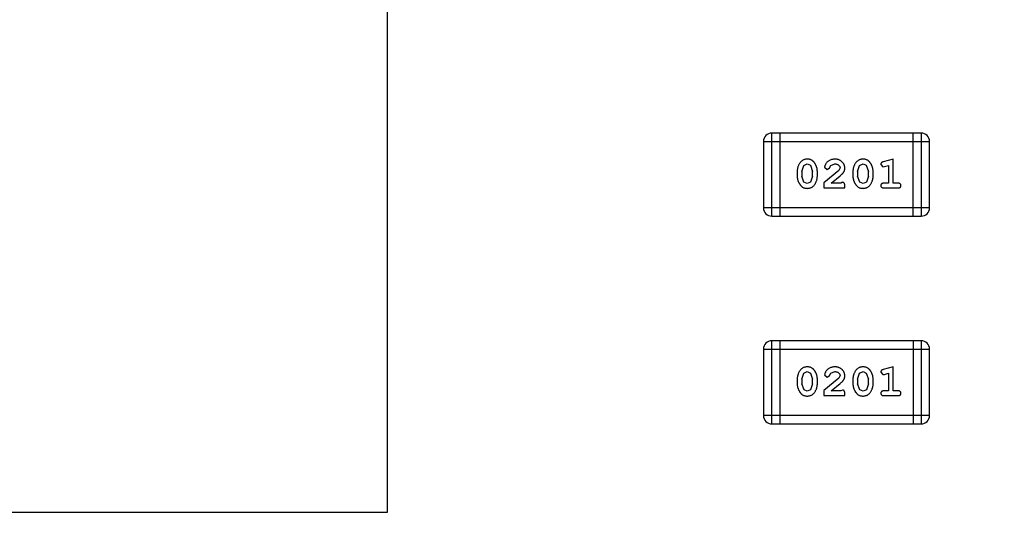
# Model space of a CAD drawing. Header units: inches. Extents: x 398 to 599, y 40 to 151.
# Tile 52 of 100: x 557.09 to 560.7, y 89.78 to 91.65. Entities that reach past the tile are written whole.
import ezdxf

# ---------------------------------------------------------------- set-up
doc = ezdxf.new("R2010")
doc.units = ezdxf.units.IN
doc.header["$LTSCALE"] = 1.21
doc.header["$MEASUREMENT"] = 0
doc.layers.get('0').update_dxf_attribs({"linetype": 'CONTINUOUS'})

msp = doc.modelspace()

# ---------------------------------------------------------------- linework, layer by layer
at = {"color": 7, "linetype": 'Continuous'}
for p, q in [((558.4351, 89.8483), (558.4351, 93.8483)), ((559.8439, 90.934), (559.8439, 91.2388)), ((560.3925, 91.2388), (559.8439, 91.2388)), ((559.8743, 90.934), (559.8743, 91.2388)), ((560.362, 91.2388), (560.362, 90.934)), ((560.3925, 91.2388), (560.3925, 90.934)), ((559.8134, 91.2083), (559.8134, 90.9645)), ((559.8134, 91.2083), (560.423, 91.2083)), ((560.423, 90.9645), (560.423, 91.2083)), ((559.9546, 91.0981), (559.9618, 91.1199)), ((559.9618, 91.1199), (559.9742, 91.1257)), ((559.9742, 91.1257), (559.9863, 91.1204)), ((559.9863, 91.1204), (559.9939, 91.0981)), ((560.0553, 91.1118), (560.0602, 91.1203)), ((560.0602, 91.1203), (560.0751, 91.1257)), ((560.1591, 91.0981), (560.1663, 91.1199)), ((560.1663, 91.1199), (560.1787, 91.1257)), ((560.1787, 91.1257), (560.1908, 91.1204)), ((560.1908, 91.1204), (560.1984, 91.0981)), ((560.244, 91.124), (560.2519, 91.1147)), ((560.2897, 91.143), (560.2531, 91.1331)), ((560.2573, 91.1157), (560.2724, 91.1199)), ((560.2724, 91.1199), (560.2724, 91.0549)), ((560.2897, 91.0549), (560.2897, 91.143)), ((559.9373, 91.0984), (559.9373, 91.0807)), ((559.9546, 91.0981), (559.9546, 91.0809)), ((559.9939, 91.0809), (559.9939, 91.0981)), ((560.0112, 91.0807), (560.0112, 91.0984)), ((560.0898, 91.1015), (560.0348, 91.0565)), ((560.038, 91.1137), (560.0468, 91.1053)), ((560.0468, 91.1053), (560.0553, 91.1118)), ((560.0946, 91.1112), (560.0898, 91.1015)), ((560.1418, 91.0984), (560.1418, 91.0807)), ((560.1591, 91.0981), (560.1591, 91.0809)), ((560.1984, 91.0809), (560.1984, 91.0981)), ((560.2157, 91.0807), (560.2157, 91.0984)), ((560.2519, 91.1147), (560.2573, 91.1157)), ((559.9622, 91.0586), (559.9546, 91.0809)), ((559.9744, 91.0534), (559.9622, 91.0586)), ((559.9867, 91.0592), (559.9744, 91.0534)), ((559.9939, 91.0809), (559.9867, 91.0592)), ((560.0348, 91.0565), (560.0348, 91.0376)), ((560.0615, 91.0549), (560.0951, 91.082)), ((560.0977, 91.0549), (560.0615, 91.0549)), ((560.1032, 91.0581), (560.0977, 91.0549)), ((560.1667, 91.0586), (560.1591, 91.0809)), ((560.1789, 91.0534), (560.1667, 91.0586)), ((560.1912, 91.0592), (560.1789, 91.0534)), ((560.1984, 91.0809), (560.1912, 91.0592)), ((560.2724, 91.0549), (560.255, 91.0549)), ((560.307, 91.0549), (560.2897, 91.0549)), ((560.0348, 91.0376), (560.1119, 91.0376)), ((560.1119, 91.0376), (560.1119, 91.0455)), ((560.255, 91.0376), (560.307, 91.0376)), ((560.423, 90.9645), (559.8134, 90.9645)), ((559.8439, 90.934), (560.3925, 90.934)), ((559.8439, 90.172), (559.8439, 90.4768)), ((560.3925, 90.4768), (559.8439, 90.4768)), ((559.8744, 90.172), (559.8744, 90.4768)), ((560.3621, 90.4768), (560.3621, 90.172)), ((560.3925, 90.4768), (560.3925, 90.172)), ((559.8134, 90.4463), (559.8134, 90.2025)), ((559.8134, 90.4463), (560.423, 90.4463)), ((560.423, 90.2025), (560.423, 90.4463)), ((559.9619, 90.3579), (559.9742, 90.3637)), ((559.9742, 90.3637), (559.9864, 90.3584)), ((560.0603, 90.3583), (560.0751, 90.3637)), ((560.1664, 90.3579), (560.1787, 90.3637)), ((560.1787, 90.3637), (560.1909, 90.3584)), ((560.2441, 90.362), (560.252, 90.3527)), ((560.2897, 90.381), (560.2531, 90.3711)), ((560.2897, 90.2929), (560.2897, 90.381)), ((559.9373, 90.3364), (559.9373, 90.3187)), ((559.9546, 90.3361), (559.9619, 90.3579)), ((559.9546, 90.3361), (559.9546, 90.3189)), ((559.9864, 90.3584), (559.9939, 90.3361)), ((559.9939, 90.3189), (559.9939, 90.3361)), ((560.0113, 90.3187), (560.0113, 90.3364)), ((560.0899, 90.3395), (560.0349, 90.2945)), ((560.038, 90.3517), (560.0468, 90.3433)), ((560.0468, 90.3433), (560.0553, 90.3498)), ((560.0553, 90.3498), (560.0603, 90.3583)), ((560.0946, 90.3492), (560.0899, 90.3395)), ((560.1418, 90.3364), (560.1418, 90.3187)), ((560.1591, 90.3361), (560.1664, 90.3579)), ((560.1591, 90.3361), (560.1591, 90.3189)), ((560.1909, 90.3584), (560.1985, 90.3361)), ((560.1985, 90.3189), (560.1985, 90.3361)), ((560.2158, 90.3187), (560.2158, 90.3364)), ((560.252, 90.3527), (560.2574, 90.3537)), ((560.2574, 90.3537), (560.2724, 90.3579)), ((560.2724, 90.3579), (560.2724, 90.2929)), ((559.9623, 90.2966), (559.9546, 90.3189)), ((559.9744, 90.2914), (559.9623, 90.2966)), ((559.9867, 90.2972), (559.9744, 90.2914)), ((559.9939, 90.3189), (559.9867, 90.2972)), ((560.0349, 90.2945), (560.0349, 90.2756)), ((560.0616, 90.2929), (560.0952, 90.32)), ((560.0978, 90.2929), (560.0616, 90.2929)), ((560.1033, 90.2961), (560.0978, 90.2929)), ((560.1668, 90.2966), (560.1591, 90.3189)), ((560.1789, 90.2914), (560.1668, 90.2966)), ((560.1912, 90.2972), (560.1789, 90.2914)), ((560.1985, 90.3189), (560.1912, 90.2972)), ((560.2724, 90.2929), (560.2551, 90.2929)), ((560.307, 90.2929), (560.2897, 90.2929)), ((560.0349, 90.2756), (560.1119, 90.2756)), ((560.1119, 90.2756), (560.1119, 90.2835)), ((560.2551, 90.2756), (560.307, 90.2756)), ((560.423, 90.2025), (559.8134, 90.2025)), ((559.8439, 90.172), (560.3925, 90.172)), ((554.4351, 89.8483), (558.4351, 89.8483))]:
    msp.add_line(p, q, dxfattribs=at)
for centre, radius, start, end in [((553.751, 92.925), 23, 281.22586, 258.77532), ((553.751, 92.925), 22.75, 294.44334, 241.13427), ((559.8439, 91.2083), 0.0305, 90, 180), ((560.3925, 91.2083), 0.0305, 0, 90), ((559.8439, 90.9645), 0.0305, 180, 270), ((560.3925, 90.9645), 0.0305, 270, 0), ((559.8439, 90.4463), 0.0305, 90, 180), ((560.3925, 90.4463), 0.0305, 0, 90), ((559.8439, 90.2025), 0.0305, 180, 270), ((560.3925, 90.2025), 0.0305, 270, 0)]:
    msp.add_arc(centre, radius, start, end, dxfattribs=at)
for points, knots in [([(559.9741, 91.143), (559.9726, 91.143), (559.9698, 91.1429), (559.9657, 91.1422), (559.9619, 91.1411), (559.9583, 91.1395), (559.955, 91.1374), (559.952, 91.1349), (559.9492, 91.1319), (559.9467, 91.1286), (559.9445, 91.125), (559.9426, 91.1213), (559.9409, 91.1176), (559.9396, 91.1138), (559.9385, 91.11), (559.9378, 91.1062), (559.9374, 91.1023), (559.9373, 91.0997), (559.9373, 91.0984)], [0, 0, 0, 0, 0.06692, 0.130834, 0.19258, 0.252759, 0.312631, 0.373411, 0.436359, 0.501894, 0.568244, 0.632472, 0.69556, 0.757163, 0.818592, 0.878885, 0.939235, 1, 1, 1, 1]), ([(560.0112, 91.0984), (560.0112, 91.0995), (560.0111, 91.1016), (560.0109, 91.1048), (560.0103, 91.108), (560.0097, 91.1111), (560.0087, 91.1141), (560.0076, 91.1171), (560.0063, 91.1201), (560.0048, 91.123), (560.0032, 91.1257), (560.0016, 91.1283), (559.9999, 91.1306), (559.9983, 91.1327), (559.9966, 91.1345), (559.9949, 91.1362), (559.9931, 91.1376), (559.9907, 91.1392), (559.9876, 91.1408), (559.9834, 91.1421), (559.9789, 91.1429), (559.9757, 91.143), (559.9741, 91.143)], [0, 0, 0, 0, 0.049855, 0.099516, 0.148482, 0.19758, 0.246804, 0.296268, 0.346517, 0.397047, 0.446826, 0.49336, 0.537801, 0.579207, 0.617974, 0.654833, 0.689171, 0.722088, 0.786392, 0.853518, 0.924186, 1, 1, 1, 1]), ([(560.0752, 91.143), (560.0735, 91.143), (560.0702, 91.1428), (560.0652, 91.142), (560.0605, 91.1406), (560.056, 91.1386), (560.0518, 91.1362), (560.0482, 91.1333), (560.045, 91.13), (560.0425, 91.1265), (560.0406, 91.1229), (560.0391, 91.1196), (560.0382, 91.1165), (560.038, 91.1146), (560.038, 91.1137)], [0, 0, 0, 0, 0.098286, 0.193983, 0.289056, 0.384352, 0.477435, 0.566197, 0.652355, 0.737986, 0.818188, 0.887401, 0.94802, 1, 1, 1, 1]), ([(560.0751, 91.1257), (560.0765, 91.1257), (560.0792, 91.1256), (560.083, 91.1247), (560.0864, 91.1234), (560.0893, 91.1214), (560.0916, 91.1192), (560.0933, 91.1167), (560.0944, 91.114), (560.0945, 91.1121), (560.0946, 91.1112)], [0, 0, 0, 0, 0.156344, 0.299348, 0.4327, 0.561, 0.682299, 0.791883, 0.89611, 1, 1, 1, 1]), ([(560.1119, 91.1103), (560.1119, 91.1114), (560.1118, 91.1136), (560.1113, 91.1168), (560.1105, 91.1199), (560.1094, 91.1229), (560.1079, 91.1257), (560.1061, 91.1285), (560.104, 91.131), (560.1016, 91.1335), (560.099, 91.1357), (560.0961, 91.1377), (560.0931, 91.1393), (560.0899, 91.1407), (560.0865, 91.1417), (560.0829, 91.1425), (560.0791, 91.1429), (560.0765, 91.143), (560.0752, 91.143)], [0, 0, 0, 0, 0.060981, 0.120256, 0.178148, 0.236115, 0.293993, 0.352864, 0.413358, 0.476056, 0.539296, 0.602396, 0.665116, 0.728325, 0.792919, 0.859317, 0.928302, 1, 1, 1, 1]), ([(560.1786, 91.143), (560.1771, 91.143), (560.1743, 91.1429), (560.1702, 91.1422), (560.1664, 91.1411), (560.1628, 91.1395), (560.1595, 91.1374), (560.1565, 91.1349), (560.1537, 91.1319), (560.1512, 91.1286), (560.149, 91.125), (560.1471, 91.1213), (560.1455, 91.1176), (560.1441, 91.1138), (560.1431, 91.11), (560.1423, 91.1062), (560.1419, 91.1023), (560.1418, 91.0997), (560.1418, 91.0984)], [0, 0, 0, 0, 0.06692, 0.130834, 0.19258, 0.252759, 0.312631, 0.373411, 0.436359, 0.501894, 0.568244, 0.632472, 0.69556, 0.757163, 0.818592, 0.878885, 0.939235, 1, 1, 1, 1]), ([(560.2157, 91.0984), (560.2157, 91.0995), (560.2157, 91.1016), (560.2154, 91.1048), (560.2148, 91.108), (560.2142, 91.1111), (560.2132, 91.1141), (560.2121, 91.1171), (560.2108, 91.1201), (560.2093, 91.123), (560.2077, 91.1257), (560.2061, 91.1283), (560.2044, 91.1306), (560.2028, 91.1327), (560.2011, 91.1345), (560.1994, 91.1362), (560.1976, 91.1376), (560.1953, 91.1392), (560.1921, 91.1408), (560.1879, 91.1421), (560.1834, 91.1429), (560.1802, 91.143), (560.1786, 91.143)], [0, 0, 0, 0, 0.049855, 0.099516, 0.148482, 0.19758, 0.246804, 0.296268, 0.346517, 0.397047, 0.446826, 0.49336, 0.537801, 0.579207, 0.617974, 0.654833, 0.689171, 0.722088, 0.786392, 0.853518, 0.924186, 1, 1, 1, 1]), ([(560.2531, 91.1331), (560.2522, 91.1329), (560.2507, 91.1324), (560.2486, 91.1316), (560.247, 91.1307), (560.2458, 91.1296), (560.245, 91.1284), (560.2444, 91.1271), (560.2441, 91.1256), (560.244, 91.1245), (560.244, 91.124)], [0, 0, 0, 0, 0.187321, 0.344927, 0.475328, 0.579604, 0.674244, 0.773631, 0.882025, 1, 1, 1, 1]), ([(560.0951, 91.082), (560.096, 91.0827), (560.0977, 91.0842), (560.1001, 91.0864), (560.1022, 91.0886), (560.1041, 91.0905), (560.1057, 91.0924), (560.107, 91.0942), (560.1081, 91.0958), (560.1093, 91.0979), (560.1103, 91.1004), (560.1112, 91.1036), (560.1118, 91.1069), (560.1119, 91.1091), (560.1119, 91.1103)], [0, 0, 0, 0, 0.103002, 0.197728, 0.285279, 0.365235, 0.437224, 0.502446, 0.560545, 0.611446, 0.707576, 0.80349, 0.900532, 1, 1, 1, 1]), ([(559.9373, 91.0807), (559.9373, 91.0796), (559.9373, 91.0775), (559.9376, 91.0743), (559.9381, 91.0712), (559.9388, 91.0681), (559.9397, 91.065), (559.9408, 91.062), (559.9421, 91.0591), (559.9436, 91.0562), (559.9451, 91.0534), (559.9468, 91.0509), (559.9484, 91.0486), (559.95, 91.0465), (559.9517, 91.0446), (559.9534, 91.043), (559.9552, 91.0415), (559.9575, 91.0399), (559.9607, 91.0383), (559.9649, 91.037), (559.9695, 91.0362), (559.9727, 91.0361), (559.9743, 91.036)], [0, 0, 0, 0, 0.049886, 0.09882, 0.148132, 0.19689, 0.246038, 0.295176, 0.345305, 0.395692, 0.445312, 0.491875, 0.535813, 0.577009, 0.616081, 0.652689, 0.687585, 0.720206, 0.785062, 0.85223, 0.923759, 1, 1, 1, 1]), ([(559.9743, 91.036), (559.9758, 91.0361), (559.9786, 91.0362), (559.9827, 91.0369), (559.9865, 91.038), (559.9901, 91.0396), (559.9934, 91.0416), (559.9964, 91.0441), (559.9993, 91.0471), (560.0017, 91.0505), (560.0039, 91.0541), (560.0059, 91.0577), (560.0075, 91.0615), (560.0089, 91.0652), (560.0099, 91.069), (560.0107, 91.0729), (560.0111, 91.0768), (560.0112, 91.0794), (560.0112, 91.0807)], [0, 0, 0, 0, 0.067217, 0.131051, 0.19272, 0.252824, 0.312745, 0.373449, 0.436041, 0.501494, 0.567761, 0.632087, 0.695096, 0.757109, 0.817993, 0.878657, 0.939311, 1, 1, 1, 1]), ([(560.1119, 91.0455), (560.1119, 91.0466), (560.1118, 91.0485), (560.1114, 91.0512), (560.1107, 91.0535), (560.1097, 91.0552), (560.1083, 91.0565), (560.1068, 91.0574), (560.1051, 91.058), (560.1039, 91.058), (560.1032, 91.0581)], [0, 0, 0, 0, 0.1844, 0.34094, 0.473574, 0.586824, 0.690029, 0.789175, 0.890445, 1, 1, 1, 1]), ([(560.1418, 91.0807), (560.1418, 91.0796), (560.1418, 91.0775), (560.1421, 91.0743), (560.1426, 91.0712), (560.1433, 91.0681), (560.1442, 91.065), (560.1453, 91.062), (560.1466, 91.0591), (560.1481, 91.0562), (560.1496, 91.0534), (560.1513, 91.0509), (560.1529, 91.0486), (560.1546, 91.0465), (560.1563, 91.0446), (560.158, 91.043), (560.1597, 91.0415), (560.1621, 91.0399), (560.1652, 91.0383), (560.1694, 91.037), (560.174, 91.0362), (560.1772, 91.0361), (560.1788, 91.036)], [0, 0, 0, 0, 0.049886, 0.09882, 0.148132, 0.19689, 0.246038, 0.295176, 0.345305, 0.395692, 0.445312, 0.491875, 0.535813, 0.577009, 0.616081, 0.652689, 0.687585, 0.720206, 0.785062, 0.85223, 0.923759, 1, 1, 1, 1]), ([(560.1788, 91.036), (560.1803, 91.0361), (560.1831, 91.0362), (560.1872, 91.0369), (560.191, 91.038), (560.1946, 91.0396), (560.1979, 91.0416), (560.201, 91.0441), (560.2038, 91.0471), (560.2062, 91.0505), (560.2084, 91.0541), (560.2104, 91.0577), (560.212, 91.0615), (560.2134, 91.0652), (560.2144, 91.069), (560.2152, 91.0729), (560.2156, 91.0768), (560.2157, 91.0794), (560.2157, 91.0807)], [0, 0, 0, 0, 0.067217, 0.131051, 0.19272, 0.252824, 0.312745, 0.373449, 0.436041, 0.501494, 0.567761, 0.632087, 0.695096, 0.757109, 0.817993, 0.878657, 0.939311, 1, 1, 1, 1]), ([(560.255, 91.0549), (560.2542, 91.0549), (560.2525, 91.0549), (560.2501, 91.0544), (560.2482, 91.0536), (560.2466, 91.0526), (560.2455, 91.0512), (560.2446, 91.0497), (560.2441, 91.0481), (560.2441, 91.0469), (560.244, 91.0463)], [0, 0, 0, 0, 0.169102, 0.317658, 0.446239, 0.563118, 0.671828, 0.776546, 0.884858, 1, 1, 1, 1]), ([(560.318, 91.0463), (560.3179, 91.0469), (560.3179, 91.0481), (560.3174, 91.0497), (560.3165, 91.0512), (560.3154, 91.0526), (560.3138, 91.0537), (560.3119, 91.0544), (560.3095, 91.0549), (560.3079, 91.0549), (560.307, 91.0549)], [0, 0, 0, 0, 0.11517, 0.223509, 0.328254, 0.438012, 0.553651, 0.682263, 0.830856, 1, 1, 1, 1]), ([(560.244, 91.0463), (560.2441, 91.0457), (560.2441, 91.0445), (560.2446, 91.0428), (560.2455, 91.0413), (560.2466, 91.0399), (560.2482, 91.0389), (560.2501, 91.0382), (560.2525, 91.0377), (560.2542, 91.0376), (560.255, 91.0376)], [0, 0, 0, 0, 0.115051, 0.223278, 0.329269, 0.437893, 0.554681, 0.682591, 0.83103, 1, 1, 1, 1]), ([(560.307, 91.0376), (560.3079, 91.0376), (560.3095, 91.0377), (560.3119, 91.0382), (560.3138, 91.0389), (560.3154, 91.04), (560.3165, 91.0413), (560.3174, 91.0428), (560.3179, 91.0445), (560.3179, 91.0457), (560.318, 91.0463)], [0, 0, 0, 0, 0.169012, 0.317488, 0.445429, 0.560977, 0.67065, 0.776666, 0.88492, 1, 1, 1, 1]), ([(559.9741, 90.381), (559.9727, 90.381), (559.9699, 90.3809), (559.9658, 90.3802), (559.9619, 90.3791), (559.9584, 90.3775), (559.9551, 90.3754), (559.952, 90.3729), (559.9492, 90.3699), (559.9468, 90.3666), (559.9446, 90.363), (559.9426, 90.3593), (559.941, 90.3556), (559.9397, 90.3518), (559.9386, 90.348), (559.9379, 90.3442), (559.9374, 90.3403), (559.9373, 90.3377), (559.9373, 90.3364)], [0, 0, 0, 0, 0.06692, 0.130834, 0.19258, 0.252759, 0.312631, 0.373411, 0.436359, 0.501894, 0.568244, 0.632472, 0.69556, 0.757163, 0.818592, 0.878885, 0.939235, 1, 1, 1, 1]), ([(560.0113, 90.3364), (560.0112, 90.3375), (560.0112, 90.3396), (560.0109, 90.3428), (560.0104, 90.346), (560.0097, 90.3491), (560.0088, 90.3521), (560.0077, 90.3551), (560.0064, 90.3581), (560.0049, 90.361), (560.0033, 90.3637), (560.0016, 90.3663), (560, 90.3686), (559.9983, 90.3707), (559.9966, 90.3725), (559.9949, 90.3742), (559.9932, 90.3756), (559.9908, 90.3772), (559.9876, 90.3788), (559.9835, 90.3801), (559.9789, 90.3809), (559.9757, 90.381), (559.9741, 90.381)], [0, 0, 0, 0, 0.049855, 0.099516, 0.148482, 0.19758, 0.246804, 0.296268, 0.346517, 0.397047, 0.446826, 0.49336, 0.537801, 0.579207, 0.617974, 0.654833, 0.689171, 0.722088, 0.786392, 0.853518, 0.924186, 1, 1, 1, 1]), ([(560.0753, 90.381), (560.0736, 90.381), (560.0702, 90.3808), (560.0653, 90.38), (560.0605, 90.3786), (560.056, 90.3766), (560.0519, 90.3742), (560.0482, 90.3713), (560.0451, 90.368), (560.0426, 90.3645), (560.0406, 90.3609), (560.0391, 90.3576), (560.0382, 90.3545), (560.0381, 90.3526), (560.038, 90.3517)], [0, 0, 0, 0, 0.098286, 0.193983, 0.289056, 0.384352, 0.477435, 0.566197, 0.652355, 0.737986, 0.818188, 0.887401, 0.94802, 1, 1, 1, 1]), ([(560.0751, 90.3637), (560.0765, 90.3637), (560.0792, 90.3636), (560.0831, 90.3627), (560.0864, 90.3614), (560.0893, 90.3594), (560.0916, 90.3572), (560.0934, 90.3547), (560.0944, 90.352), (560.0946, 90.3501), (560.0946, 90.3492)], [0, 0, 0, 0, 0.156344, 0.299348, 0.4327, 0.561, 0.682299, 0.791883, 0.89611, 1, 1, 1, 1]), ([(560.1119, 90.3483), (560.1119, 90.3494), (560.1118, 90.3516), (560.1114, 90.3548), (560.1105, 90.3579), (560.1094, 90.3609), (560.1079, 90.3637), (560.1062, 90.3665), (560.1041, 90.369), (560.1017, 90.3715), (560.099, 90.3737), (560.0962, 90.3757), (560.0931, 90.3773), (560.0899, 90.3787), (560.0865, 90.3797), (560.0829, 90.3805), (560.0791, 90.3809), (560.0766, 90.381), (560.0753, 90.381)], [0, 0, 0, 0, 0.060981, 0.120256, 0.178148, 0.236115, 0.293993, 0.352864, 0.413358, 0.476056, 0.539296, 0.602396, 0.665116, 0.728325, 0.792919, 0.859317, 0.928302, 1, 1, 1, 1]), ([(560.1786, 90.381), (560.1772, 90.381), (560.1744, 90.3809), (560.1703, 90.3802), (560.1665, 90.3791), (560.1629, 90.3775), (560.1596, 90.3754), (560.1565, 90.3729), (560.1537, 90.3699), (560.1513, 90.3666), (560.1491, 90.363), (560.1472, 90.3593), (560.1455, 90.3556), (560.1442, 90.3518), (560.1431, 90.348), (560.1424, 90.3442), (560.1419, 90.3403), (560.1419, 90.3377), (560.1418, 90.3364)], [0, 0, 0, 0, 0.06692, 0.130834, 0.19258, 0.252759, 0.312631, 0.373411, 0.436359, 0.501894, 0.568244, 0.632472, 0.69556, 0.757163, 0.818592, 0.878885, 0.939235, 1, 1, 1, 1]), ([(560.2158, 90.3364), (560.2157, 90.3375), (560.2157, 90.3396), (560.2154, 90.3428), (560.2149, 90.346), (560.2142, 90.3491), (560.2133, 90.3521), (560.2122, 90.3551), (560.2109, 90.3581), (560.2094, 90.361), (560.2078, 90.3637), (560.2062, 90.3663), (560.2045, 90.3686), (560.2028, 90.3707), (560.2011, 90.3725), (560.1994, 90.3742), (560.1977, 90.3756), (560.1953, 90.3772), (560.1921, 90.3788), (560.188, 90.3801), (560.1834, 90.3809), (560.1803, 90.381), (560.1786, 90.381)], [0, 0, 0, 0, 0.049855, 0.099516, 0.148482, 0.19758, 0.246804, 0.296268, 0.346517, 0.397047, 0.446826, 0.49336, 0.537801, 0.579207, 0.617974, 0.654833, 0.689171, 0.722088, 0.786392, 0.853518, 0.924186, 1, 1, 1, 1]), ([(560.2531, 90.3711), (560.2523, 90.3709), (560.2507, 90.3704), (560.2486, 90.3696), (560.247, 90.3687), (560.2458, 90.3676), (560.245, 90.3664), (560.2445, 90.3651), (560.2441, 90.3636), (560.2441, 90.3625), (560.2441, 90.362)], [0, 0, 0, 0, 0.187321, 0.344927, 0.475328, 0.579604, 0.674244, 0.773631, 0.882025, 1, 1, 1, 1]), ([(560.0952, 90.32), (560.0961, 90.3207), (560.0977, 90.3222), (560.1001, 90.3244), (560.1022, 90.3266), (560.1041, 90.3285), (560.1057, 90.3304), (560.1071, 90.3322), (560.1082, 90.3338), (560.1093, 90.3359), (560.1104, 90.3384), (560.1113, 90.3416), (560.1118, 90.3449), (560.1119, 90.3471), (560.1119, 90.3483)], [0, 0, 0, 0, 0.103002, 0.197728, 0.285279, 0.365235, 0.437224, 0.502446, 0.560545, 0.611446, 0.707576, 0.80349, 0.900532, 1, 1, 1, 1]), ([(559.9373, 90.3187), (559.9373, 90.3176), (559.9374, 90.3155), (559.9377, 90.3123), (559.9382, 90.3092), (559.9389, 90.3061), (559.9397, 90.303), (559.9409, 90.3), (559.9421, 90.2971), (559.9436, 90.2942), (559.9452, 90.2914), (559.9468, 90.2889), (559.9485, 90.2866), (559.9501, 90.2845), (559.9518, 90.2826), (559.9535, 90.281), (559.9552, 90.2795), (559.9576, 90.2779), (559.9608, 90.2763), (559.965, 90.275), (559.9695, 90.2742), (559.9727, 90.2741), (559.9744, 90.274)], [0, 0, 0, 0, 0.049886, 0.09882, 0.148132, 0.19689, 0.246038, 0.295176, 0.345305, 0.395692, 0.445312, 0.491875, 0.535813, 0.577009, 0.616081, 0.652689, 0.687585, 0.720206, 0.785062, 0.85223, 0.923759, 1, 1, 1, 1]), ([(559.9744, 90.274), (559.9758, 90.2741), (559.9786, 90.2742), (559.9827, 90.2749), (559.9865, 90.276), (559.9901, 90.2776), (559.9935, 90.2796), (559.9965, 90.2821), (559.9993, 90.2851), (560.0017, 90.2885), (560.0039, 90.2921), (560.0059, 90.2957), (560.0076, 90.2995), (560.0089, 90.3032), (560.0099, 90.307), (560.0107, 90.3109), (560.0112, 90.3148), (560.0112, 90.3174), (560.0113, 90.3187)], [0, 0, 0, 0, 0.067217, 0.131051, 0.19272, 0.252824, 0.312745, 0.373449, 0.436041, 0.501494, 0.567761, 0.632087, 0.695096, 0.757109, 0.817993, 0.878657, 0.939311, 1, 1, 1, 1]), ([(560.1119, 90.2835), (560.1119, 90.2846), (560.1119, 90.2865), (560.1114, 90.2892), (560.1108, 90.2915), (560.1097, 90.2932), (560.1084, 90.2945), (560.1069, 90.2954), (560.1051, 90.296), (560.1039, 90.296), (560.1033, 90.2961)], [0, 0, 0, 0, 0.1844, 0.34094, 0.473574, 0.586824, 0.690029, 0.789175, 0.890445, 1, 1, 1, 1]), ([(560.1418, 90.3187), (560.1418, 90.3176), (560.1419, 90.3155), (560.1422, 90.3123), (560.1427, 90.3092), (560.1434, 90.3061), (560.1442, 90.303), (560.1454, 90.3), (560.1466, 90.2971), (560.1481, 90.2942), (560.1497, 90.2914), (560.1513, 90.2889), (560.153, 90.2866), (560.1546, 90.2845), (560.1563, 90.2826), (560.158, 90.281), (560.1597, 90.2795), (560.1621, 90.2779), (560.1653, 90.2763), (560.1695, 90.275), (560.174, 90.2742), (560.1772, 90.2741), (560.1789, 90.274)], [0, 0, 0, 0, 0.049886, 0.09882, 0.148132, 0.19689, 0.246038, 0.295176, 0.345305, 0.395692, 0.445312, 0.491875, 0.535813, 0.577009, 0.616081, 0.652689, 0.687585, 0.720206, 0.785062, 0.85223, 0.923759, 1, 1, 1, 1]), ([(560.1789, 90.274), (560.1803, 90.2741), (560.1831, 90.2742), (560.1872, 90.2749), (560.1911, 90.276), (560.1946, 90.2776), (560.198, 90.2796), (560.201, 90.2821), (560.2038, 90.2851), (560.2063, 90.2885), (560.2085, 90.2921), (560.2104, 90.2957), (560.2121, 90.2995), (560.2134, 90.3032), (560.2145, 90.307), (560.2152, 90.3109), (560.2157, 90.3148), (560.2157, 90.3174), (560.2158, 90.3187)], [0, 0, 0, 0, 0.067217, 0.131051, 0.19272, 0.252824, 0.312745, 0.373449, 0.436041, 0.501494, 0.567761, 0.632087, 0.695096, 0.757109, 0.817993, 0.878657, 0.939311, 1, 1, 1, 1]), ([(560.2551, 90.2929), (560.2542, 90.2929), (560.2525, 90.2929), (560.2502, 90.2924), (560.2482, 90.2916), (560.2467, 90.2906), (560.2455, 90.2892), (560.2447, 90.2877), (560.2442, 90.2861), (560.2441, 90.2849), (560.2441, 90.2843)], [0, 0, 0, 0, 0.169102, 0.317658, 0.446239, 0.563118, 0.671828, 0.776546, 0.884858, 1, 1, 1, 1]), ([(560.318, 90.2843), (560.318, 90.2849), (560.3179, 90.2861), (560.3174, 90.2877), (560.3166, 90.2892), (560.3154, 90.2906), (560.3139, 90.2917), (560.3119, 90.2924), (560.3096, 90.2929), (560.3079, 90.2929), (560.307, 90.2929)], [0, 0, 0, 0, 0.11517, 0.223509, 0.328254, 0.438012, 0.553651, 0.682263, 0.830856, 1, 1, 1, 1]), ([(560.2441, 90.2843), (560.2441, 90.2837), (560.2442, 90.2825), (560.2447, 90.2808), (560.2455, 90.2793), (560.2467, 90.2779), (560.2482, 90.2769), (560.2502, 90.2762), (560.2525, 90.2757), (560.2542, 90.2756), (560.2551, 90.2756)], [0, 0, 0, 0, 0.115051, 0.223278, 0.329269, 0.437893, 0.554681, 0.682591, 0.83103, 1, 1, 1, 1]), ([(560.307, 90.2756), (560.3079, 90.2756), (560.3096, 90.2757), (560.3119, 90.2762), (560.3139, 90.2769), (560.3154, 90.278), (560.3166, 90.2793), (560.3174, 90.2808), (560.3179, 90.2825), (560.318, 90.2837), (560.318, 90.2843)], [0, 0, 0, 0, 0.169012, 0.317488, 0.445429, 0.560977, 0.67065, 0.776666, 0.88492, 1, 1, 1, 1])]:
    msp.add_open_spline(points, degree=3, knots=knots, dxfattribs=at)

doc.saveas('drawing.dxf')
